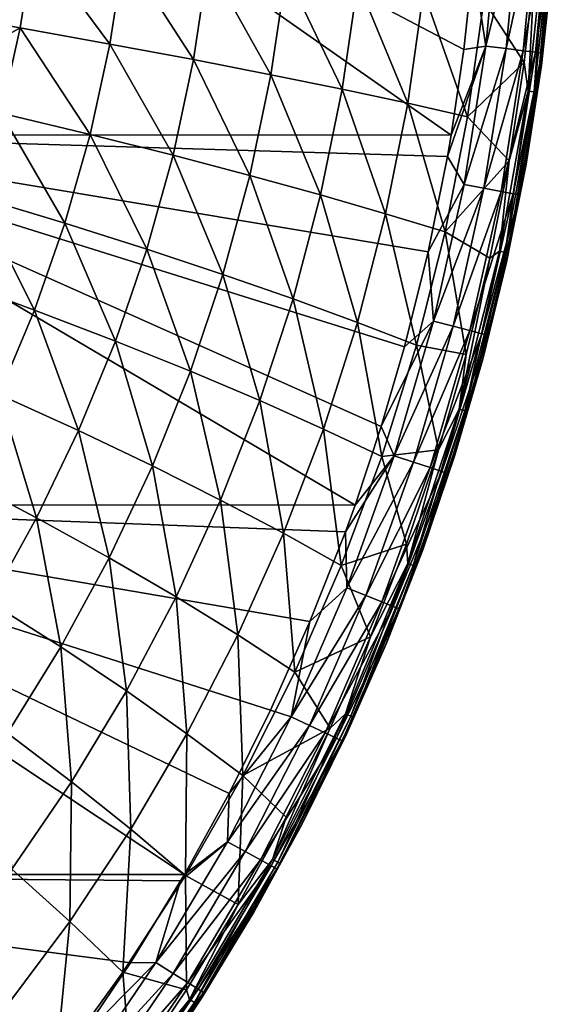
# Model space of a CAD drawing. Header units: metres. Extents: x -31 to 127, y -24 to 31.
# Tile 141 of 150: x 122.18 to 127.44, y -12.16 to -2.49. Entities that reach past the tile are written whole.
import ezdxf

# ---------------------------------------------------------------- set-up
doc = ezdxf.new("R2010")
doc.units = ezdxf.units.M
doc.layers.add('solid_12_381_041_XXX', color=7, linetype='CONTINUOUS')

msp = doc.modelspace()

# ---------------------------------------------------------------- linework, layer by layer
at = {"layer": 'solid_12_381_041_XXX'}
for points in [[(119.31414, -3.618905, 115.536186), (126.421471, -3.620497, 115.298569), (121.249329, 0, 115.484421)], [(126.545837, -2.780936, 115.298225), (126.637772, -1.934211, 115.297935), (121.249329, 0, 115.484421)], [(126.421471, -3.620497, 115.298569), (126.545837, -2.780936, 115.298225), (121.249329, 0, 115.484421)], [(126.892174, -1.375587, 115.279442), (126.637772, -1.934211, 115.297935), (126.762741, -2.745784, 115.2799)], [(126.892174, -1.375587, 115.279442), (126.762741, -2.745784, 115.2799), (127.091537, -1.388326, 115.210938)], [(126.762741, -2.745784, 115.2799), (126.960938, -2.770983, 115.211403), (127.091537, -1.388326, 115.210938)], [(127.091537, -1.388326, 115.210938), (126.960938, -2.770983, 115.211403), (127.261406, -1.399114, 115.083817)], [(126.960938, -2.770983, 115.211403), (127.129822, -2.792429, 115.084282), (127.261406, -1.399114, 115.083817)], [(127.261406, -1.399114, 115.083817), (127.129822, -2.792429, 115.084282), (127.382576, -1.40673, 114.909515)], [(127.129822, -2.792429, 115.084282), (127.25029, -2.807693, 114.909981), (127.382576, -1.40673, 114.909515)], [(127.382576, -1.40673, 114.909515), (127.25029, -2.807693, 114.909981), (127.444321, -1.410503, 114.707634)], [(127.25029, -2.807693, 114.909981), (127.311676, -2.815428, 114.708092), (127.444321, -1.410503, 114.707634)], [(127.444321, -1.410503, 114.707634), (127.311676, -2.815428, 114.708092), (127.414169, -1.960426, 114.498451)], [(127.178452, -3.188349, 108.848297), (127.244461, -1.940631, 108.742332), (127.348999, -1.597356, 108.848183)], [(127.178452, -3.188349, 108.848297), (127.348999, -1.597356, 108.848183), (127.236526, -3.196587, 108.969109)], [(127.348999, -1.597356, 108.848183), (127.407776, -1.601494, 108.969215), (127.236526, -3.196587, 108.969109)], [(127.236526, -3.196587, 108.969109), (127.407776, -1.601494, 108.969215), (127.265549, -3.200634, 109.099983)], [(127.407776, -1.601494, 108.969215), (127.437149, -1.603527, 109.100372), (127.265549, -3.200634, 109.099983)], [(127.265549, -3.200634, 109.099983), (127.437149, -1.603527, 109.100372), (127.307251, -2.936807, 109.23246)], [(127.437149, -1.603527, 109.100372), (127.414124, -1.960983, 109.23246), (127.307251, -2.936807, 109.23246)], [(122.322227, -1.717634, 103.682442), (122.188202, -2.568016, 103.651848), (121.250237, -2.406155, 102.861961)], [(123.069382, -2.72599, 104.439949), (122.188202, -2.568016, 103.651848), (122.322227, -1.717634, 103.682442)], [(123.208855, -1.823123, 104.471024), (123.069382, -2.72599, 104.439949), (122.322227, -1.717634, 103.682442)], [(123.890518, -2.879485, 105.218376), (123.069382, -2.72599, 104.439949), (123.208855, -1.823123, 104.471024)], [(124.03479, -1.92553, 105.248528), (123.890518, -2.879485, 105.218376), (123.208855, -1.823123, 104.471024)], [(124.650841, -3.027972, 105.981712), (123.890518, -2.879485, 105.218376), (124.03479, -1.92553, 105.248528)], [(124.799278, -2.024501, 106.009369), (124.650841, -3.027972, 105.981712), (124.03479, -1.92553, 105.248528)], [(126.762741, -2.745784, 115.2799), (126.637772, -1.934211, 115.297935), (126.545837, -2.780936, 115.298225)], [(125.351334, -3.171162, 106.72657), (124.650841, -3.027972, 105.981712), (124.799278, -2.024501, 106.009369)], [(125.503349, -2.119851, 106.750092), (125.351334, -3.171162, 106.72657), (124.799278, -2.024501, 106.009369)], [(127.244461, -1.940631, 108.742332), (127.13903, -2.908965, 108.742195), (126.740715, -2.299384, 108.166473)], [(127.178452, -3.188349, 108.848297), (127.13903, -2.908965, 108.742195), (127.244461, -1.940631, 108.742332)], [(127.307327, -2.936248, 114.498734), (127.307251, -2.936807, 109.23246), (127.414124, -1.960983, 109.23246)], [(127.414169, -1.960426, 114.498451), (127.307327, -2.936248, 114.498734), (127.414124, -1.960983, 109.23246)], [(127.311676, -2.815428, 114.708092), (127.307327, -2.936248, 114.498734), (127.414169, -1.960426, 114.498451)], [(125.994263, -3.308879, 107.451302), (125.351334, -3.171162, 106.72657), (125.503349, -2.119851, 106.750092)], [(126.1493, -2.211473, 107.469048), (125.994263, -3.308879, 107.451302), (125.503349, -2.119851, 106.750092)], [(126.583153, -3.441128, 108.156059), (125.994263, -3.308879, 107.451302), (126.1493, -2.211473, 107.469048)], [(126.740715, -2.299384, 108.166473), (126.583153, -3.441128, 108.156059), (126.1493, -2.211473, 107.469048)], [(127.13903, -2.908965, 108.742195), (126.583153, -3.441128, 108.156059), (126.740715, -2.299384, 108.166473)], [(122.188202, -2.568016, 103.651848), (121.072456, -3.190851, 102.822884), (121.250237, -2.406155, 102.861961)], [(122.188202, -2.568016, 103.651848), (122.001854, -3.405631, 103.61058), (121.072456, -3.190851, 102.822884)], [(122.875343, -3.615565, 104.398033), (122.001854, -3.405631, 103.61058), (122.188202, -2.568016, 103.651848)], [(123.069382, -2.72599, 104.439949), (122.875343, -3.615565, 104.398033), (122.188202, -2.568016, 103.651848)], [(123.689682, -3.81991, 105.177704), (122.875343, -3.615565, 104.398033), (123.069382, -2.72599, 104.439949)], [(123.890518, -2.879485, 105.218376), (123.689682, -3.81991, 105.177704), (123.069382, -2.72599, 104.439949)], [(126.762741, -2.745784, 115.2799), (126.421471, -3.620497, 115.298569), (126.384796, -3.832157, 115.298668)], [(126.762741, -2.745784, 115.2799), (126.384796, -3.832157, 115.298668), (126.547646, -4.105697, 115.280495)], [(126.762741, -2.745784, 115.2799), (126.545837, -2.780936, 115.298225), (126.421471, -3.620497, 115.298569)], [(126.762741, -2.745784, 115.2799), (126.547646, -4.105697, 115.280495), (126.960938, -2.770983, 115.211403)], [(126.547646, -4.105697, 115.280495), (126.743889, -4.143156, 115.211998), (126.960938, -2.770983, 115.211403)], [(126.960938, -2.770983, 115.211403), (126.743889, -4.143156, 115.211998), (127.129822, -2.792429, 115.084282)], [(126.743889, -4.143156, 115.211998), (126.911102, -4.175108, 115.084869), (127.129822, -2.792429, 115.084282)], [(127.129822, -2.792429, 115.084282), (126.911102, -4.175108, 115.084869), (127.25029, -2.807693, 114.909981)], [(124.444069, -4.017969, 105.944405), (123.689682, -3.81991, 105.177704), (123.890518, -2.879485, 105.218376)], [(124.650841, -3.027972, 105.981712), (124.444069, -4.017969, 105.944405), (123.890518, -2.879485, 105.218376)], [(126.911102, -4.175108, 115.084869), (127.03035, -4.197938, 114.910568), (127.25029, -2.807693, 114.909981)], [(127.25029, -2.807693, 114.909981), (127.03035, -4.197938, 114.910568), (127.311676, -2.815428, 114.708092)], [(127.03035, -4.197938, 114.910568), (127.091103, -4.209627, 114.708679), (127.311676, -2.815428, 114.708092)], [(127.311676, -2.815428, 114.708092), (127.091103, -4.209627, 114.708679), (127.307327, -2.936248, 114.498734)], [(127.13903, -2.908965, 108.742195), (126.991302, -3.872949, 108.741936), (126.583153, -3.441128, 108.156059)], [(127.178452, -3.188349, 108.848297), (126.991302, -3.872949, 108.741936), (127.13903, -2.908965, 108.742195)], [(127.091103, -4.209627, 114.708679), (127.157982, -3.906661, 114.499062), (127.307327, -2.936248, 114.498734)], [(127.265549, -3.200634, 109.099983), (127.307251, -2.936807, 109.23246), (127.157921, -3.907041, 109.23246)], [(127.157982, -3.906661, 114.499062), (127.157921, -3.907041, 109.23246), (127.307251, -2.936807, 109.23246)], [(127.307327, -2.936248, 114.498734), (127.157982, -3.906661, 114.499062), (127.307251, -2.936807, 109.23246)], [(125.139435, -4.209347, 106.694847), (124.444069, -4.017969, 105.944405), (124.650841, -3.027972, 105.981712)], [(125.351334, -3.171162, 106.72657), (125.139435, -4.209347, 106.694847), (124.650841, -3.027972, 105.981712)], [(125.778, -4.393779, 107.427361), (125.139435, -4.209347, 106.694847), (125.351334, -3.171162, 106.72657)], [(125.994263, -3.308879, 107.451302), (125.778, -4.393779, 107.427361), (125.351334, -3.171162, 106.72657)], [(126.894989, -4.763402, 108.848488), (126.991302, -3.872949, 108.741936), (127.178452, -3.188349, 108.848297)], [(126.894989, -4.763402, 108.848488), (127.178452, -3.188349, 108.848297), (126.952019, -4.775641, 108.969017)], [(127.178452, -3.188349, 108.848297), (127.236526, -3.196587, 108.969109), (126.952019, -4.775641, 108.969017)], [(126.952019, -4.775641, 108.969017), (127.236526, -3.196587, 108.969109), (126.98053, -4.781659, 109.099541)], [(127.236526, -3.196587, 108.969109), (127.265549, -3.200634, 109.099983), (126.98053, -4.781659, 109.099541)], [(126.98053, -4.781659, 109.099541), (127.265549, -3.200634, 109.099983), (127.157921, -3.907041, 109.23246)], [(126.363228, -4.571232, 108.142014), (125.778, -4.393779, 107.427361), (125.994263, -3.308879, 107.451302)], [(126.583153, -3.441128, 108.156059), (126.363228, -4.571232, 108.142014), (125.994263, -3.308879, 107.451302)], [(122.627838, -4.48762, 104.34623), (121.764297, -4.226467, 103.559578), (122.001854, -3.405631, 103.61058)], [(122.875343, -3.615565, 104.398033), (122.627838, -4.48762, 104.34623), (122.001854, -3.405631, 103.61058)], [(126.991302, -3.872949, 108.741936), (126.363228, -4.571232, 108.142014), (126.583153, -3.441128, 108.156059)], [(118.330467, -7.254054, 115.524231), (125.476845, -7.258257, 115.300308), (119.31414, -3.618905, 115.536186)], [(126.384796, -3.832157, 115.298668), (126.421471, -3.620497, 115.298569), (119.31414, -3.618905, 115.536186)], [(126.195389, -4.769962, 115.299133), (126.384796, -3.832157, 115.298668), (119.31414, -3.618905, 115.536186)], [(125.963905, -5.700282, 115.299614), (126.195389, -4.769962, 115.299133), (119.31414, -3.618905, 115.536186)], [(125.734322, -6.485405, 115.299988), (125.963905, -5.700282, 115.299614), (119.31414, -3.618905, 115.536186)], [(125.476845, -7.258257, 115.300308), (125.734322, -6.485405, 115.299988), (119.31414, -3.618905, 115.536186)], [(123.43335, -4.742423, 105.127434), (122.627838, -4.48762, 104.34623), (122.875343, -3.615565, 104.398033)], [(123.689682, -3.81991, 105.177704), (123.43335, -4.742423, 105.127434), (122.875343, -3.615565, 104.398033)], [(124.179985, -4.990032, 105.8983), (123.43335, -4.742423, 105.127434), (123.689682, -3.81991, 105.177704)], [(124.444069, -4.017969, 105.944405), (124.179985, -4.990032, 105.8983), (123.689682, -3.81991, 105.177704)], [(126.547646, -4.105697, 115.280495), (126.384796, -3.832157, 115.298668), (126.195389, -4.769962, 115.299133)], [(126.991302, -3.872949, 108.741936), (126.801514, -4.829919, 108.74176), (126.363228, -4.571232, 108.142014)], [(126.894989, -4.763402, 108.848488), (126.801514, -4.829919, 108.74176), (126.991302, -3.872949, 108.741936)], [(127.157982, -3.906661, 114.499062), (126.966393, -4.869895, 114.499458), (127.157921, -3.907041, 109.23246)], [(127.091103, -4.209627, 114.708679), (126.966393, -4.869895, 114.499458), (127.157982, -3.906661, 114.499062)], [(126.966393, -4.869895, 114.499458), (126.966408, -4.869837, 109.232468), (127.157921, -3.907041, 109.23246)], [(126.98053, -4.781659, 109.099541), (127.157921, -3.907041, 109.23246), (126.966408, -4.869837, 109.232468)], [(124.868637, -5.229936, 106.65564), (124.179985, -4.990032, 105.8983), (124.444069, -4.017969, 105.944405)], [(125.139435, -4.209347, 106.694847), (124.868637, -5.229936, 106.65564), (124.444069, -4.017969, 105.944405)], [(126.547646, -4.105697, 115.280495), (126.195389, -4.769962, 115.299133), (126.247276, -5.45034, 115.281136)], [(126.547646, -4.105697, 115.280495), (126.247276, -5.45034, 115.281136), (126.743889, -4.143156, 115.211998)], [(126.247276, -5.45034, 115.281136), (126.440804, -5.49995, 115.212631), (126.743889, -4.143156, 115.211998)], [(126.743889, -4.143156, 115.211998), (126.440804, -5.49995, 115.212631), (126.911102, -4.175108, 115.084869)], [(122.32859, -5.340127, 104.285545), (121.477226, -5.028655, 103.49984), (121.764297, -4.226467, 103.559578)], [(122.627838, -4.48762, 104.34623), (122.32859, -5.340127, 104.285545), (121.764297, -4.226467, 103.559578)], [(125.501434, -5.461765, 107.397781), (124.868637, -5.229936, 106.65564), (125.139435, -4.209347, 106.694847)], [(125.778, -4.393779, 107.427361), (125.501434, -5.461765, 107.397781), (125.139435, -4.209347, 106.694847)], [(126.440804, -5.49995, 115.212631), (126.605682, -5.542291, 115.085487), (126.911102, -4.175108, 115.084869)], [(126.911102, -4.175108, 115.084869), (126.605682, -5.542291, 115.085487), (127.03035, -4.197938, 114.910568)], [(126.605682, -5.542291, 115.085487), (126.723236, -5.572573, 114.911194), (127.03035, -4.197938, 114.910568)], [(127.03035, -4.197938, 114.910568), (126.723236, -5.572573, 114.911194), (127.091103, -4.209627, 114.708679)], [(126.723236, -5.572573, 114.911194), (126.783112, -5.58812, 114.709305), (127.091103, -4.209627, 114.708679)], [(127.091103, -4.209627, 114.708679), (126.783112, -5.58812, 114.709305), (126.966393, -4.869895, 114.499458)], [(126.081779, -5.685415, 108.124649), (125.501434, -5.461765, 107.397781), (125.778, -4.393779, 107.427361)], [(126.363228, -4.571232, 108.142014), (126.081779, -5.685415, 108.124649), (125.778, -4.393779, 107.427361)], [(123.12323, -5.644794, 105.068558), (122.32859, -5.340127, 104.285545), (122.627838, -4.48762, 104.34623)], [(123.43335, -4.742423, 105.127434), (123.12323, -5.644794, 105.068558), (122.627838, -4.48762, 104.34623)], [(126.57003, -5.777862, 108.741753), (126.081779, -5.685415, 108.124649), (126.363228, -4.571232, 108.142014)], [(126.801514, -4.829919, 108.74176), (126.57003, -5.777862, 108.741753), (126.363228, -4.571232, 108.142014)], [(123.860306, -5.941675, 105.844292), (123.12323, -5.644794, 105.068558), (123.43335, -4.742423, 105.127434)], [(124.179985, -4.990032, 105.8983), (123.860306, -5.941675, 105.844292), (123.43335, -4.742423, 105.127434)], [(126.247276, -5.45034, 115.281136), (126.195389, -4.769962, 115.299133), (125.963905, -5.700282, 115.299614)], [(126.499908, -6.313595, 108.848755), (126.801514, -4.829919, 108.74176), (126.894989, -4.763402, 108.848488)], [(126.499908, -6.313595, 108.848755), (126.894989, -4.763402, 108.848488), (126.555573, -6.32971, 108.968956)], [(126.499908, -6.313595, 108.848755), (126.57003, -5.777862, 108.741753), (126.801514, -4.829919, 108.74176)], [(126.894989, -4.763402, 108.848488), (126.952019, -4.775641, 108.969017), (126.555573, -6.32971, 108.968956)], [(126.555573, -6.32971, 108.968956), (126.952019, -4.775641, 108.969017), (126.583405, -6.337648, 109.099045)], [(126.952019, -4.775641, 108.969017), (126.98053, -4.781659, 109.099541), (126.583405, -6.337648, 109.099045)], [(126.583405, -6.337648, 109.099045), (126.98053, -4.781659, 109.099541), (126.733078, -5.823363, 109.232468)], [(126.98053, -4.781659, 109.099541), (126.966408, -4.869837, 109.232468), (126.733078, -5.823363, 109.232468)], [(126.732887, -5.82408, 114.499924), (126.733078, -5.823363, 109.232468), (126.966408, -4.869837, 109.232468)], [(126.966393, -4.869895, 114.499458), (126.732887, -5.82408, 114.499924), (126.966408, -4.869837, 109.232468)], [(126.783112, -5.58812, 114.709305), (126.732887, -5.82408, 114.499924), (126.966393, -4.869895, 114.499458)], [(122.32859, -5.340127, 104.285545), (121.979362, -6.171257, 104.217003), (121.477226, -5.028655, 103.49984)], [(124.540611, -6.230142, 106.609711), (123.860306, -5.941675, 105.844292), (124.179985, -4.990032, 105.8983)], [(124.868637, -5.229936, 106.65564), (124.540611, -6.230142, 106.609711), (124.179985, -4.990032, 105.8983)], [(125.166214, -6.509702, 107.363129), (124.540611, -6.230142, 106.609711), (124.868637, -5.229936, 106.65564)], [(125.501434, -5.461765, 107.397781), (125.166214, -6.509702, 107.363129), (124.868637, -5.229936, 106.65564)], [(122.761116, -6.524986, 105.002052), (121.979362, -6.171257, 104.217003), (122.32859, -5.340127, 104.285545)], [(123.12323, -5.644794, 105.068558), (122.761116, -6.524986, 105.002052), (122.32859, -5.340127, 104.285545)], [(125.74041, -6.780152, 108.104317), (125.166214, -6.509702, 107.363129), (125.501434, -5.461765, 107.397781)], [(126.081779, -5.685415, 108.124649), (125.74041, -6.780152, 108.104317), (125.501434, -5.461765, 107.397781)], [(126.247276, -5.45034, 115.281136), (125.963905, -5.700282, 115.299614), (125.734322, -6.485405, 115.299988)], [(126.247276, -5.45034, 115.281136), (125.734322, -6.485405, 115.299988), (125.862923, -6.774211, 115.281731)], [(126.247276, -5.45034, 115.281136), (125.862923, -6.774211, 115.281731), (126.440804, -5.49995, 115.212631)], [(125.862923, -6.774211, 115.281731), (126.052971, -6.835838, 115.213226), (126.440804, -5.49995, 115.212631)], [(126.440804, -5.49995, 115.212631), (126.052971, -6.835838, 115.213226), (126.605682, -5.542291, 115.085487)], [(126.052971, -6.835838, 115.213226), (126.214874, -6.888429, 115.086082), (126.605682, -5.542291, 115.085487)], [(126.605682, -5.542291, 115.085487), (126.214874, -6.888429, 115.086082), (126.723236, -5.572573, 114.911194)], [(126.214874, -6.888429, 115.086082), (126.330292, -6.926025, 114.911781), (126.723236, -5.572573, 114.911194)], [(126.723236, -5.572573, 114.911194), (126.330292, -6.926025, 114.911781), (126.783112, -5.58812, 114.709305)], [(126.330292, -6.926025, 114.911781), (126.389061, -6.945314, 114.7099), (126.783112, -5.58812, 114.709305)], [(126.783112, -5.58812, 114.709305), (126.389061, -6.945314, 114.7099), (126.732887, -5.82408, 114.499924)], [(123.486786, -6.870593, 105.783295), (122.761116, -6.524986, 105.002052), (123.12323, -5.644794, 105.068558)], [(123.860306, -5.941675, 105.844292), (123.486786, -6.870593, 105.783295), (123.12323, -5.644794, 105.068558)], [(126.297188, -6.715452, 108.74176), (125.74041, -6.780152, 108.104317), (126.081779, -5.685415, 108.124649)], [(126.57003, -5.777862, 108.741753), (126.297188, -6.715452, 108.74176), (126.081779, -5.685415, 108.124649)], [(126.499908, -6.313595, 108.848755), (126.297188, -6.715452, 108.74176), (126.57003, -5.777862, 108.741753)], [(126.389061, -6.945314, 114.7099), (126.457932, -6.767231, 114.500374), (126.732887, -5.82408, 114.499924)], [(126.732887, -5.82408, 114.499924), (126.457932, -6.767231, 114.500374), (126.458382, -6.765804, 109.23246)], [(126.583405, -6.337648, 109.099045), (126.733078, -5.823363, 109.232468), (126.458382, -6.765804, 109.23246)], [(126.732887, -5.82408, 114.499924), (126.458382, -6.765804, 109.23246), (126.733078, -5.823363, 109.232468)], [(124.157104, -7.207329, 106.557831), (123.486786, -6.870593, 105.783295), (123.860306, -5.941675, 105.844292)], [(124.540611, -6.230142, 106.609711), (124.157104, -7.207329, 106.557831), (123.860306, -5.941675, 105.844292)], [(122.348801, -7.380964, 104.928902), (121.581947, -6.97918, 104.141617), (121.979362, -6.171257, 104.217003)], [(122.761116, -6.524986, 105.002052), (122.348801, -7.380964, 104.928902), (121.979362, -6.171257, 104.217003)], [(124.77404, -7.534568, 107.323982), (124.157104, -7.207329, 106.557831), (124.540611, -6.230142, 106.609711)], [(125.166214, -6.509702, 107.363129), (124.77404, -7.534568, 107.323982), (124.540611, -6.230142, 106.609711)], [(125.995354, -7.831294, 108.849045), (126.297188, -6.715452, 108.74176), (126.499908, -6.313595, 108.848755)], [(125.995354, -7.831294, 108.849045), (126.499908, -6.313595, 108.848755), (126.0494, -7.851198, 108.968933)], [(126.499908, -6.313595, 108.848755), (126.555573, -6.32971, 108.968956), (126.0494, -7.851198, 108.968933)], [(126.0494, -7.851198, 108.968933), (126.555573, -6.32971, 108.968956), (126.076416, -7.861026, 109.098625)], [(126.555573, -6.32971, 108.968956), (126.583405, -6.337648, 109.099045), (126.076416, -7.861026, 109.098625)], [(126.076416, -7.861026, 109.098625), (126.583405, -6.337648, 109.099045), (126.142838, -7.695366, 109.23246)], [(126.583405, -6.337648, 109.099045), (126.458382, -6.765804, 109.23246), (126.142838, -7.695366, 109.23246)], [(123.061226, -7.774489, 105.716194), (122.348801, -7.380964, 104.928902), (122.761116, -6.524986, 105.002052)], [(123.486786, -6.870593, 105.783295), (123.061226, -7.774489, 105.716194), (122.761116, -6.524986, 105.002052)], [(125.340775, -7.851985, 108.081345), (124.77404, -7.534568, 107.323982), (125.166214, -6.509702, 107.363129)], [(125.74041, -6.780152, 108.104317), (125.340775, -7.851985, 108.081345), (125.166214, -6.509702, 107.363129)], [(125.862923, -6.774211, 115.281731), (125.734322, -6.485405, 115.299988), (125.476845, -7.258257, 115.300308)], [(126.297188, -6.715452, 108.74176), (125.98317, -7.641243, 108.741608), (125.74041, -6.780152, 108.104317)], [(125.995354, -7.831294, 108.849045), (125.98317, -7.641243, 108.741608), (126.297188, -6.715452, 108.74176)], [(126.457932, -6.767231, 114.500374), (126.142105, -7.697387, 114.500725), (126.142838, -7.695366, 109.23246)], [(126.389061, -6.945314, 114.7099), (126.142105, -7.697387, 114.500725), (126.457932, -6.767231, 114.500374)], [(126.457932, -6.767231, 114.500374), (126.142838, -7.695366, 109.23246), (126.458382, -6.765804, 109.23246)], [(125.98317, -7.641243, 108.741608), (125.340775, -7.851985, 108.081345), (125.74041, -6.780152, 108.104317)], [(125.862923, -6.774211, 115.281731), (125.476845, -7.258257, 115.300308), (125.38295, -7.518336, 115.300407)], [(125.862923, -6.774211, 115.281731), (125.38295, -7.518336, 115.300407), (125.396217, -8.07162, 115.282211)], [(125.862923, -6.774211, 115.281731), (125.396217, -8.07162, 115.282211), (126.052971, -6.835838, 115.213226)], [(125.396217, -8.07162, 115.282211), (125.582016, -8.145068, 115.213707), (126.052971, -6.835838, 115.213226)], [(126.052971, -6.835838, 115.213226), (125.582016, -8.145068, 115.213707), (126.214874, -6.888429, 115.086082)], [(123.719887, -8.158879, 106.500771), (123.061226, -7.774489, 105.716194), (123.486786, -6.870593, 105.783295)], [(124.157104, -7.207329, 106.557831), (123.719887, -8.158879, 106.500771), (123.486786, -6.870593, 105.783295)], [(125.582016, -8.145068, 115.213707), (125.740311, -8.207722, 115.086563), (126.214874, -6.888429, 115.086082)], [(126.214874, -6.888429, 115.086082), (125.740311, -8.207722, 115.086563), (126.330292, -6.926025, 114.911781)], [(125.740311, -8.207722, 115.086563), (125.853149, -8.252476, 114.91227), (126.330292, -6.926025, 114.911781)], [(126.330292, -6.926025, 114.911781), (125.853149, -8.252476, 114.91227), (126.389061, -6.945314, 114.7099)], [(125.853149, -8.252476, 114.91227), (125.910614, -8.275391, 114.710388), (126.389061, -6.945314, 114.7099)], [(126.389061, -6.945314, 114.7099), (125.910614, -8.275391, 114.710388), (126.142105, -7.697387, 114.500725)], [(122.348801, -7.380964, 104.928902), (121.888336, -8.210737, 104.85006), (121.581947, -6.97918, 104.141617)], [(116.607552, -10.886193, 115.502304), (123.800514, -10.88743, 115.301025), (118.330467, -7.254054, 115.524231)], [(125.38295, -7.518336, 115.300407), (125.476845, -7.258257, 115.300308), (118.330467, -7.254054, 115.524231)], [(125.034691, -8.402497, 115.300697), (125.38295, -7.518336, 115.300407), (118.330467, -7.254054, 115.524231)], [(124.646957, -9.272321, 115.300919), (125.034691, -8.402497, 115.300697), (118.330467, -7.254054, 115.524231)], [(124.239555, -10.090606, 115.301025), (124.646957, -9.272321, 115.300919), (118.330467, -7.254054, 115.524231)], [(123.800514, -10.88743, 115.301025), (124.239555, -10.090606, 115.301025), (118.330467, -7.254054, 115.524231)], [(124.326645, -8.533369, 107.280937), (123.719887, -8.158879, 106.500771), (124.157104, -7.207329, 106.557831)], [(124.77404, -7.534568, 107.323982), (124.326645, -8.533369, 107.280937), (124.157104, -7.207329, 106.557831)], [(122.585686, -8.651184, 105.643875), (121.888336, -8.210737, 104.85006), (122.348801, -7.380964, 104.928902)], [(123.061226, -7.774489, 105.716194), (122.585686, -8.651184, 105.643875), (122.348801, -7.380964, 104.928902)], [(124.884583, -8.897493, 108.056084), (124.326645, -8.533369, 107.280937), (124.77404, -7.534568, 107.323982)], [(125.340775, -7.851985, 108.081345), (124.884583, -8.897493, 108.056084), (124.77404, -7.534568, 107.323982)], [(125.396217, -8.07162, 115.282211), (125.38295, -7.518336, 115.300407), (125.034691, -8.402497, 115.300697)], [(125.98317, -7.641243, 108.741608), (125.628624, -8.552998, 108.741463), (125.340775, -7.851985, 108.081345)], [(125.995354, -7.831294, 108.849045), (125.628624, -8.552998, 108.741463), (125.98317, -7.641243, 108.741608)], [(126.142105, -7.697387, 114.500725), (125.786003, -8.612803, 114.500977), (125.787048, -8.61028, 109.23246)], [(125.910614, -8.275391, 114.710388), (125.786003, -8.612803, 114.500977), (126.142105, -7.697387, 114.500725)], [(126.076416, -7.861026, 109.098625), (126.142838, -7.695366, 109.23246), (125.787048, -8.61028, 109.23246)], [(126.142105, -7.697387, 114.500725), (125.787048, -8.61028, 109.23246), (126.142838, -7.695366, 109.23246)], [(123.23101, -9.082401, 106.43927), (122.585686, -8.651184, 105.643875), (123.061226, -7.774489, 105.716194)], [(123.719887, -8.158879, 106.500771), (123.23101, -9.082401, 106.43927), (123.061226, -7.774489, 105.716194)], [(125.383614, -9.309013, 108.849319), (125.628624, -8.552998, 108.741463), (125.995354, -7.831294, 108.849045)], [(125.383614, -9.309013, 108.849319), (125.995354, -7.831294, 108.849045), (125.435852, -9.332664, 108.968979)], [(125.995354, -7.831294, 108.849045), (126.0494, -7.851198, 108.968933), (125.435852, -9.332664, 108.968979)], [(125.628624, -8.552998, 108.741463), (124.884583, -8.897493, 108.056084), (125.340775, -7.851985, 108.081345)], [(125.435852, -9.332664, 108.968979), (126.0494, -7.851198, 108.968933), (125.461952, -9.344379, 109.098412)], [(126.0494, -7.851198, 108.968933), (126.076416, -7.861026, 109.098625), (125.461952, -9.344379, 109.098412)], [(125.461952, -9.344379, 109.098412), (126.076416, -7.861026, 109.098625), (125.787048, -8.61028, 109.23246)], [(125.396217, -8.07162, 115.282211), (125.034691, -8.402497, 115.300697), (124.848862, -9.336949, 115.282501)], [(125.396217, -8.07162, 115.282211), (124.848862, -9.336949, 115.282501), (125.582016, -8.145068, 115.213707)], [(122.585686, -8.651184, 105.643875), (122.062431, -9.498582, 105.567184), (121.888336, -8.210737, 104.85006)], [(123.82608, -9.503474, 107.234535), (123.23101, -9.082401, 106.43927), (123.719887, -8.158879, 106.500771)], [(124.326645, -8.533369, 107.280937), (123.82608, -9.503474, 107.234535), (123.719887, -8.158879, 106.500771)], [(124.848862, -9.336949, 115.282501), (125.02964, -9.421957, 115.214005), (125.582016, -8.145068, 115.213707)], [(125.582016, -8.145068, 115.213707), (125.02964, -9.421957, 115.214005), (125.740311, -8.207722, 115.086563)], [(125.02964, -9.421957, 115.214005), (125.183701, -9.494443, 115.086868), (125.740311, -8.207722, 115.086563)], [(125.740311, -8.207722, 115.086563), (125.183701, -9.494443, 115.086868), (125.853149, -8.252476, 114.91227)], [(125.183701, -9.494443, 115.086868), (125.293541, -9.546175, 114.912598), (125.853149, -8.252476, 114.91227)], [(125.853149, -8.252476, 114.91227), (125.293541, -9.546175, 114.912598), (125.910614, -8.275391, 114.710388)], [(125.293541, -9.546175, 114.912598), (125.349503, -9.572599, 114.710701), (125.910614, -8.275391, 114.710388)], [(125.910614, -8.275391, 114.710388), (125.349503, -9.572599, 114.710701), (125.786003, -8.612803, 114.500977)], [(124.848862, -9.336949, 115.282501), (125.034691, -8.402497, 115.300697), (124.646957, -9.272321, 115.300919)], [(124.373825, -9.913785, 108.028854), (123.82608, -9.503474, 107.234535), (124.326645, -8.533369, 107.280937)], [(124.884583, -8.897493, 108.056084), (124.373825, -9.913785, 108.028854), (124.326645, -8.533369, 107.280937)], [(125.628624, -8.552998, 108.741463), (125.234436, -9.448265, 108.741516), (124.884583, -8.897493, 108.056084)], [(125.383614, -9.309013, 108.849319), (125.234436, -9.448265, 108.741516), (125.628624, -8.552998, 108.741463)], [(125.461952, -9.344379, 109.098412), (125.787048, -8.61028, 109.23246), (125.391693, -9.508803, 109.23246)], [(125.786003, -8.612803, 114.500977), (125.391693, -9.508803, 109.23246), (125.787048, -8.61028, 109.23246)], [(122.692749, -9.975658, 106.374054), (122.062431, -9.498582, 105.567184), (122.585686, -8.651184, 105.643875)], [(123.23101, -9.082401, 106.43927), (122.692749, -9.975658, 106.374054), (122.585686, -8.651184, 105.643875)], [(125.349503, -9.572599, 114.710701), (125.390289, -9.511798, 114.50116), (125.786003, -8.612803, 114.500977)], [(125.786003, -8.612803, 114.500977), (125.390289, -9.511798, 114.50116), (125.391693, -9.508803, 109.23246)], [(125.234436, -9.448265, 108.741516), (124.373825, -9.913785, 108.028854), (124.884583, -8.897493, 108.056084)], [(123.27459, -10.442499, 107.185326), (122.692749, -9.975658, 106.374054), (123.23101, -9.082401, 106.43927)], [(123.82608, -9.503474, 107.234535), (123.27459, -10.442499, 107.185326), (123.23101, -9.082401, 106.43927)], [(124.848862, -9.336949, 115.282501), (124.646957, -9.272321, 115.300919), (124.239555, -10.090606, 115.301025)], [(124.848862, -9.336949, 115.282501), (124.239555, -10.090606, 115.301025), (124.223137, -10.565207, 115.282578)], [(124.848862, -9.336949, 115.282501), (124.223137, -10.565207, 115.282578), (125.02964, -9.421957, 115.214005)], [(124.667747, -10.739355, 108.849525), (125.234436, -9.448265, 108.741516), (125.383614, -9.309013, 108.849319)], [(124.667747, -10.739355, 108.849525), (125.383614, -9.309013, 108.849319), (124.718033, -10.766713, 108.969086)], [(125.383614, -9.309013, 108.849319), (125.435852, -9.332664, 108.968979), (124.718033, -10.766713, 108.969086)], [(124.718033, -10.766713, 108.969086), (125.435852, -9.332664, 108.968979), (124.743141, -10.780308, 109.098427)], [(125.435852, -9.332664, 108.968979), (125.461952, -9.344379, 109.098412), (124.743141, -10.780308, 109.098427)], [(124.743141, -10.780308, 109.098427), (125.461952, -9.344379, 109.098412), (124.957512, -10.389226, 109.23246)], [(125.461952, -9.344379, 109.098412), (125.391693, -9.508803, 109.23246), (124.957512, -10.389226, 109.23246)], [(124.223137, -10.565207, 115.282578), (124.398163, -10.661444, 115.214088), (125.02964, -9.421957, 115.214005)], [(125.234436, -9.448265, 108.741516), (124.801262, -10.325499, 108.741646), (124.373825, -9.913785, 108.028854)], [(125.02964, -9.421957, 115.214005), (124.398163, -10.661444, 115.214088), (125.183701, -9.494443, 115.086868)], [(124.667747, -10.739355, 108.849525), (124.801262, -10.325499, 108.741646), (125.234436, -9.448265, 108.741516)], [(122.692749, -9.975658, 106.374054), (122.107353, -10.836417, 106.30584), (122.062431, -9.498582, 105.567184)], [(123.810753, -10.898327, 107.999977), (123.27459, -10.442499, 107.185326), (123.82608, -9.503474, 107.234535)], [(124.373825, -9.913785, 108.028854), (123.810753, -10.898327, 107.999977), (123.82608, -9.503474, 107.234535)], [(124.398163, -10.661444, 115.214088), (124.547371, -10.743482, 115.08696), (125.183701, -9.494443, 115.086868)], [(125.183701, -9.494443, 115.086868), (124.547371, -10.743482, 115.08696), (125.293541, -9.546175, 114.912598)], [(124.547371, -10.743482, 115.08696), (124.653793, -10.801987, 114.912704), (125.293541, -9.546175, 114.912598)], [(125.293541, -9.546175, 114.912598), (124.653793, -10.801987, 114.912704), (125.349503, -9.572599, 114.710701)], [(124.653793, -10.801987, 114.912704), (124.708046, -10.831808, 114.710808), (125.349503, -9.572599, 114.710701)], [(125.349503, -9.572599, 114.710701), (124.708046, -10.831808, 114.710808), (124.955772, -10.392566, 114.501266)], [(125.390289, -9.511798, 114.50116), (124.955772, -10.392566, 114.501266), (124.957512, -10.389226, 109.23246)], [(125.349503, -9.572599, 114.710701), (124.955772, -10.392566, 114.501266), (125.390289, -9.511798, 114.50116)], [(125.390289, -9.511798, 114.50116), (124.957512, -10.389226, 109.23246), (125.391693, -9.508803, 109.23246)], [(124.329803, -11.183163, 108.741669), (123.810753, -10.898327, 107.999977), (124.373825, -9.913785, 108.028854)], [(124.801262, -10.325499, 108.741646), (124.329803, -11.183163, 108.741669), (124.373825, -9.913785, 108.028854)], [(122.674431, -11.348069, 107.133858), (122.107353, -10.836417, 106.30584), (122.692749, -9.975658, 106.374054)], [(123.27459, -10.442499, 107.185326), (122.674431, -11.348069, 107.133858), (122.692749, -9.975658, 106.374054)], [(124.223137, -10.565207, 115.282578), (124.239555, -10.090606, 115.301025), (123.800514, -10.88743, 115.301025)], [(124.667747, -10.739355, 108.849525), (124.329803, -11.183163, 108.741669), (124.801262, -10.325499, 108.741646)], [(123.197601, -11.848594, 107.96978), (122.674431, -11.348069, 107.133858), (123.27459, -10.442499, 107.185326)], [(123.810753, -10.898327, 107.999977), (123.197601, -11.848594, 107.96978), (123.27459, -10.442499, 107.185326)], [(124.955772, -10.392566, 114.501266), (124.483337, -11.253345, 114.501251), (124.485344, -11.249872, 109.23246)], [(124.708046, -10.831808, 114.710808), (124.483337, -11.253345, 114.501251), (124.955772, -10.392566, 114.501266)], [(124.743141, -10.780308, 109.098427), (124.957512, -10.389226, 109.23246), (124.485344, -11.249872, 109.23246)], [(124.955772, -10.392566, 114.501266), (124.485344, -11.249872, 109.23246), (124.957512, -10.389226, 109.23246)], [(124.223137, -10.565207, 115.282578), (123.763695, -10.950815, 115.301018), (123.521645, -11.751729, 115.28241)], [(124.223137, -10.565207, 115.282578), (123.521645, -11.751729, 115.28241), (124.398163, -10.661444, 115.214088)], [(124.223137, -10.565207, 115.282578), (123.800514, -10.88743, 115.301025), (123.763695, -10.950815, 115.301018)], [(123.521645, -11.751729, 115.28241), (123.690224, -11.858792, 115.213921), (124.398163, -10.661444, 115.214088)], [(124.398163, -10.661444, 115.214088), (123.690224, -11.858792, 115.213921), (124.547371, -10.743482, 115.08696)], [(123.851601, -12.115009, 108.849632), (124.329803, -11.183163, 108.741669), (124.667747, -10.739355, 108.849525)], [(123.851601, -12.115009, 108.849632), (124.667747, -10.739355, 108.849525), (123.899788, -12.145993, 108.969223)], [(124.667747, -10.739355, 108.849525), (124.718033, -10.766713, 108.969086), (123.899788, -12.145993, 108.969223)], [(122.674431, -11.348069, 107.133858), (122.027878, -12.217919, 107.080666), (122.107353, -10.836417, 106.30584)], [(123.690224, -11.858792, 115.213921), (123.833984, -11.950047, 115.086807), (124.547371, -10.743482, 115.08696)], [(124.547371, -10.743482, 115.08696), (123.833984, -11.950047, 115.086807), (124.653793, -10.801987, 114.912704)], [(123.833984, -11.950047, 115.086807), (123.936546, -12.015092, 114.912575), (124.653793, -10.801987, 114.912704)], [(123.899788, -12.145993, 108.969223), (124.718033, -10.766713, 108.969086), (123.92382, -12.161428, 109.098633)], [(124.718033, -10.766713, 108.969086), (124.743141, -10.780308, 109.098427), (123.92382, -12.161428, 109.098633)], [(123.92382, -12.161428, 109.098633), (124.743141, -10.780308, 109.098427), (123.976089, -12.089104, 109.23246)], [(124.653793, -10.801987, 114.912704), (123.936546, -12.015092, 114.912575), (124.708046, -10.831808, 114.710808)], [(123.936546, -12.015092, 114.912575), (123.988869, -12.048201, 114.710678), (124.708046, -10.831808, 114.710808)], [(124.743141, -10.780308, 109.098427), (124.485344, -11.249872, 109.23246), (123.976089, -12.089104, 109.23246)], [(124.708046, -10.831808, 114.710808), (123.988869, -12.048201, 114.710678), (124.483337, -11.253345, 114.501251)], [(123.763695, -10.950815, 115.301018), (123.800514, -10.88743, 115.301025), (116.607552, -10.886193, 115.502304)], [(123.269974, -11.756114, 115.300911), (123.763695, -10.950815, 115.301018), (116.607552, -10.886193, 115.502304)], [(122.740448, -12.540828, 115.300697), (123.269974, -11.756114, 115.300911), (116.607552, -10.886193, 115.502304)], [(122.178009, -13.301177, 115.300362), (122.740448, -12.540828, 115.300697), (116.607552, -10.886193, 115.502304)], [(123.820923, -12.019714, 108.741692), (123.197601, -11.848594, 107.96978), (123.810753, -10.898327, 107.999977)], [(124.329803, -11.183163, 108.741669), (123.820923, -12.019714, 108.741692), (123.810753, -10.898327, 107.999977)], [(123.521645, -11.751729, 115.28241), (123.763695, -10.950815, 115.301018), (123.269974, -11.756114, 115.300911)], [(123.851601, -12.115009, 108.849632), (123.820923, -12.019714, 108.741692), (124.329803, -11.183163, 108.741669)], [(124.483337, -11.253345, 114.501251), (123.973961, -12.092443, 114.501099), (123.976089, -12.089104, 109.23246)], [(123.988869, -12.048201, 114.710678), (123.973961, -12.092443, 114.501099), (124.483337, -11.253345, 114.501251)], [(124.483337, -11.253345, 114.501251), (123.976089, -12.089104, 109.23246), (124.485344, -11.249872, 109.23246)], [(122.536613, -12.762173, 107.93856), (122.027878, -12.217919, 107.080666), (122.674431, -11.348069, 107.133858)], [(123.197601, -11.848594, 107.96978), (122.536613, -12.762173, 107.93856), (122.674431, -11.348069, 107.133858)], [(123.521645, -11.751729, 115.28241), (123.269974, -11.756114, 115.300911), (122.740448, -12.540828, 115.300697)], [(123.521645, -11.751729, 115.28241), (122.740448, -12.540828, 115.300697), (122.747025, -12.891869, 115.281998)], [(123.521645, -11.751729, 115.28241), (122.747025, -12.891869, 115.281998), (123.690224, -11.858792, 115.213921)], [(123.275772, -12.833279, 108.741859), (122.536613, -12.762173, 107.93856), (123.197601, -11.848594, 107.96978)], [(122.747025, -12.891869, 115.281998), (122.908485, -13.009286, 115.213493), (123.690224, -11.858792, 115.213921)], [(123.690224, -11.858792, 115.213921), (122.908485, -13.009286, 115.213493), (123.833984, -11.950047, 115.086807)], [(123.820923, -12.019714, 108.741692), (123.275772, -12.833279, 108.741859), (123.197601, -11.848594, 107.96978)], [(122.908485, -13.009286, 115.213493), (123.046219, -13.109369, 115.086388), (123.833984, -11.950047, 115.086807)], [(123.833984, -11.950047, 115.086807), (123.046219, -13.109369, 115.086388), (123.936546, -12.015092, 114.912575)], [(123.046219, -13.109369, 115.086388), (123.144493, -13.180696, 114.912178), (123.936546, -12.015092, 114.912575)], [(123.936546, -12.015092, 114.912575), (123.144493, -13.180696, 114.912178), (123.988869, -12.048201, 114.710678)], [(123.144493, -13.180696, 114.912178), (123.194656, -13.216985, 114.710297), (123.988869, -12.048201, 114.710678)], [(123.988869, -12.048201, 114.710678), (123.194656, -13.216985, 114.710297), (123.973961, -12.092443, 114.501099)], [(123.194656, -13.216985, 114.710297), (123.428596, -12.908342, 114.500839), (123.973961, -12.092443, 114.501099)], [(123.851601, -12.115009, 108.849632), (123.275772, -12.833279, 108.741859), (123.820923, -12.019714, 108.741692)], [(123.973961, -12.092443, 114.501099), (123.428596, -12.908342, 114.500839), (123.43071, -12.905323, 109.23246)], [(123.92382, -12.161428, 109.098633), (123.976089, -12.089104, 109.23246), (123.43071, -12.905323, 109.23246)], [(123.973961, -12.092443, 114.501099), (123.43071, -12.905323, 109.23246), (123.976089, -12.089104, 109.23246)], [(122.939117, -13.428745, 108.849609), (123.275772, -12.833279, 108.741859), (123.851601, -12.115009, 108.849632)], [(122.939117, -13.428745, 108.849609), (123.851601, -12.115009, 108.849632), (122.985077, -13.463232, 108.969353)], [(123.851601, -12.115009, 108.849632), (123.899788, -12.145993, 108.969223), (122.985077, -13.463232, 108.969353)], [(122.985077, -13.463232, 108.969353), (123.899788, -12.145993, 108.969223), (123.007988, -13.480433, 109.098969)], [(123.899788, -12.145993, 108.969223), (123.92382, -12.161428, 109.098633), (123.007988, -13.480433, 109.098969)], [(123.007988, -13.480433, 109.098969), (123.92382, -12.161428, 109.098633), (123.43071, -12.905323, 109.23246)]]:
    msp.add_3dface(points, dxfattribs=at)

doc.saveas('drawing.dxf')
